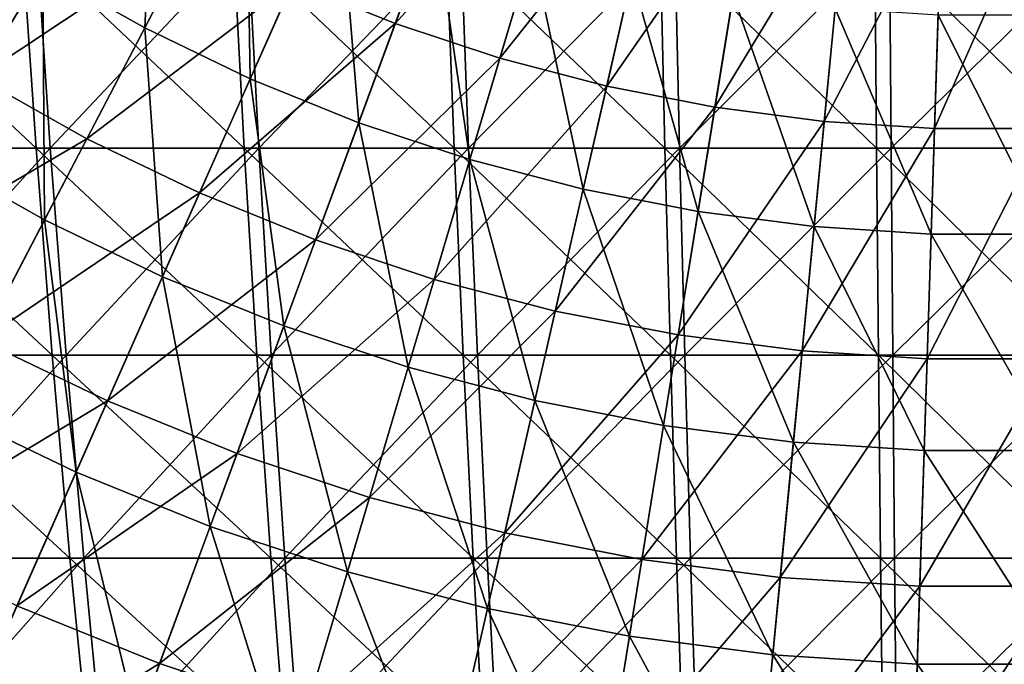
# Model space of a CAD drawing. Header units: millimetres. Extents: x -80 to 80, y -80 to 80.
# Tile 29 of 170: x -15 to 0, y -35 to -25. Entities that reach past the tile are written whole.
import ezdxf

# ---------------------------------------------------------------- set-up
doc = ezdxf.new("R2010")
doc.units = ezdxf.units.MM
doc.header["$LTSCALE"] = 13.670324
for name, color, linetype in [('1', 7, 'CONTINUOUS'), ('11', 7, 'CONTINUOUS'), ('2', 7, 'CONTINUOUS'), ('3', 7, 'CONTINUOUS')]:
    doc.layers.add(name, color=color, linetype=linetype)

msp = doc.modelspace()

# ---------------------------------------------------------------- linework, layer by layer
at = {"layer": '1', "color": 7, "linetype": 'Continuous'}
for points in [[(-18.021, -27.362, 72.983), (-14.992, -24.056, 74.81), (-18.29, -24.056, 74.073), (-18.021, -27.362, 72.983)], [(-14.772, -27.362, 73.71), (-14.992, -24.056, 74.81), (-18.021, -27.362, 72.983), (-14.772, -27.362, 73.71)], [(-14.772, -27.362, 73.71), (-11.665, -24.056, 75.4), (-14.992, -24.056, 74.81), (-14.772, -27.362, 73.71)], [(-11.494, -27.362, 74.292), (-11.665, -24.056, 75.4), (-14.772, -27.362, 73.71), (-11.494, -27.362, 74.292)], [(-11.494, -27.362, 74.292), (-8.315, -24.056, 75.843), (-11.665, -24.056, 75.4), (-11.494, -27.362, 74.292)], [(-8.193, -27.362, 74.728), (-8.315, -24.056, 75.843), (-11.494, -27.362, 74.292), (-8.193, -27.362, 74.728)], [(-8.193, -27.362, 74.728), (-4.949, -24.056, 76.137), (-8.315, -24.056, 75.843), (-8.193, -27.362, 74.728)], [(-4.876, -27.362, 75.017), (-4.949, -24.056, 76.137), (-8.193, -27.362, 74.728), (-4.876, -27.362, 75.017)], [(-4.876, -27.362, 75.017), (-1.573, -24.056, 76.281), (-4.949, -24.056, 76.137), (-4.876, -27.362, 75.017)], [(-1.55, -27.362, 75.159), (-1.573, -24.056, 76.281), (-4.876, -27.362, 75.017), (-1.55, -27.362, 75.159)], [(-1.55, -27.362, 75.159), (1.806, -24.056, 76.276), (-1.573, -24.056, 76.281), (-1.55, -27.362, 75.159)], [(1.779, -27.362, 75.154), (1.806, -24.056, 76.276), (-1.55, -27.362, 75.159), (1.779, -27.362, 75.154)], [(-17.718, -30.615, 71.755), (-14.772, -27.362, 73.71), (-18.021, -27.362, 72.983), (-17.718, -30.615, 71.755)], [(-14.523, -30.615, 72.469), (-14.772, -27.362, 73.71), (-17.718, -30.615, 71.755), (-14.523, -30.615, 72.469)], [(-14.523, -30.615, 72.469), (-11.494, -27.362, 74.292), (-14.772, -27.362, 73.71), (-14.523, -30.615, 72.469)], [(-11.3, -30.615, 73.041), (-11.494, -27.362, 74.292), (-14.523, -30.615, 72.469), (-11.3, -30.615, 73.041)], [(-11.3, -30.615, 73.041), (-8.193, -27.362, 74.728), (-11.494, -27.362, 74.292), (-11.3, -30.615, 73.041)], [(-8.055, -30.615, 73.47), (-8.193, -27.362, 74.728), (-11.3, -30.615, 73.041), (-8.055, -30.615, 73.47)], [(-8.055, -30.615, 73.47), (-4.876, -27.362, 75.017), (-8.193, -27.362, 74.728), (-8.055, -30.615, 73.47)], [(-4.794, -30.615, 73.755), (-4.876, -27.362, 75.017), (-8.055, -30.615, 73.47), (-4.794, -30.615, 73.755)], [(-4.794, -30.615, 73.755), (-1.55, -27.362, 75.159), (-4.876, -27.362, 75.017), (-4.794, -30.615, 73.755)], [(-1.524, -30.615, 73.895), (-1.55, -27.362, 75.159), (-4.794, -30.615, 73.755), (-1.524, -30.615, 73.895)], [(-1.524, -30.615, 73.895), (1.779, -27.362, 75.154), (-1.55, -27.362, 75.159), (-1.524, -30.615, 73.895)], [(1.749, -30.615, 73.89), (1.779, -27.362, 75.154), (-1.524, -30.615, 73.895), (1.749, -30.615, 73.89)], [(-17.381, -33.809, 70.39), (-14.523, -30.615, 72.469), (-17.718, -30.615, 71.755), (-17.381, -33.809, 70.39)], [(-14.247, -33.809, 71.091), (-14.523, -30.615, 72.469), (-17.381, -33.809, 70.39), (-14.247, -33.809, 71.091)], [(-14.247, -33.809, 71.091), (-11.3, -30.615, 73.041), (-14.523, -30.615, 72.469), (-14.247, -33.809, 71.091)], [(-11.085, -33.809, 71.652), (-11.3, -30.615, 73.041), (-14.247, -33.809, 71.091), (-11.085, -33.809, 71.652)], [(-11.085, -33.809, 71.652), (-8.055, -30.615, 73.47), (-11.3, -30.615, 73.041), (-11.085, -33.809, 71.652)], [(-7.902, -33.809, 72.073), (-8.055, -30.615, 73.47), (-11.085, -33.809, 71.652), (-7.902, -33.809, 72.073)], [(-7.902, -33.809, 72.073), (-4.794, -30.615, 73.755), (-8.055, -30.615, 73.47), (-7.902, -33.809, 72.073)], [(-4.703, -33.809, 72.352), (-4.794, -30.615, 73.755), (-7.902, -33.809, 72.073), (-4.703, -33.809, 72.352)], [(-4.703, -33.809, 72.352), (-1.524, -30.615, 73.895), (-4.794, -30.615, 73.755), (-4.703, -33.809, 72.352)], [(-1.495, -33.809, 72.489), (-1.524, -30.615, 73.895), (-4.703, -33.809, 72.352), (-1.495, -33.809, 72.489)], [(-1.495, -33.809, 72.489), (1.749, -30.615, 73.89), (-1.524, -30.615, 73.895), (-1.495, -33.809, 72.489)], [(1.716, -33.809, 72.484), (1.749, -30.615, 73.89), (-1.495, -33.809, 72.489), (1.716, -33.809, 72.484)], [(-17.011, -36.94, 68.892), (-14.247, -33.809, 71.091), (-17.381, -33.809, 70.39), (-17.011, -36.94, 68.892)], [(-13.944, -36.94, 69.577), (-14.247, -33.809, 71.091), (-17.011, -36.94, 68.892), (-13.944, -36.94, 69.577)], [(-13.944, -36.94, 69.577), (-11.085, -33.809, 71.652), (-14.247, -33.809, 71.091), (-13.944, -36.94, 69.577)], [(-10.849, -36.94, 70.127), (-11.085, -33.809, 71.652), (-13.944, -36.94, 69.577), (-10.849, -36.94, 70.127)], [(-10.849, -36.94, 70.127), (-7.902, -33.809, 72.073), (-11.085, -33.809, 71.652), (-10.849, -36.94, 70.127)], [(-7.734, -36.94, 70.538), (-7.902, -33.809, 72.073), (-10.849, -36.94, 70.127), (-7.734, -36.94, 70.538)], [(-7.734, -36.94, 70.538), (-4.703, -33.809, 72.352), (-7.902, -33.809, 72.073), (-7.734, -36.94, 70.538)], [(-4.603, -36.94, 70.811), (-4.703, -33.809, 72.352), (-7.734, -36.94, 70.538), (-4.603, -36.94, 70.811)], [(-4.603, -36.94, 70.811), (-1.495, -33.809, 72.489), (-4.703, -33.809, 72.352), (-4.603, -36.94, 70.811)], [(-1.463, -36.94, 70.946), (-1.495, -33.809, 72.489), (-4.603, -36.94, 70.811), (-1.463, -36.94, 70.946)], [(-1.463, -36.94, 70.946), (1.716, -33.809, 72.484), (-1.495, -33.809, 72.489), (-1.463, -36.94, 70.946)], [(1.68, -36.94, 70.941), (1.716, -33.809, 72.484), (-1.463, -36.94, 70.946), (1.68, -36.94, 70.941)]]:
    msp.add_3dface(points, dxfattribs=at)
at = {"layer": '11', "color": 42, "linetype": 'Continuous', "true_color": 0xd9ad06}
for points in [[(-9.347, -25.398, 74.951), (-10.955, -24.747, 74.951), (-8.078, -21.951, 75.957), (-9.347, -25.398, 74.951)], [(-6.655, -22.424, 75.957), (-9.347, -25.398, 74.951), (-8.078, -21.951, 75.957), (-6.655, -22.424, 75.957)], [(-7.7, -25.945, 74.951), (-9.347, -25.398, 74.951), (-6.655, -22.424, 75.957), (-7.7, -25.945, 74.951)], [(-5.205, -22.804, 75.957), (-7.7, -25.945, 74.951), (-6.655, -22.424, 75.957), (-5.205, -22.804, 75.957)], [(-6.022, -26.385, 74.951), (-7.7, -25.945, 74.951), (-5.205, -22.804, 75.957), (-6.022, -26.385, 74.951)], [(-3.733, -23.091, 75.957), (-6.022, -26.385, 74.951), (-5.205, -22.804, 75.957), (-3.733, -23.091, 75.957)], [(-15.911, -26.246, 73.797), (-17.559, -25.173, 73.797), (-14.029, -23.143, 74.951), (-15.911, -26.246, 73.797)], [(-12.518, -23.994, 74.951), (-15.911, -26.246, 73.797), (-14.029, -23.143, 74.951), (-12.518, -23.994, 74.951)], [(-4.319, -26.716, 74.951), (-6.022, -26.385, 74.951), (-3.733, -23.091, 75.957), (-4.319, -26.716, 74.951)], [(-2.246, -23.283, 75.957), (-4.319, -26.716, 74.951), (-3.733, -23.091, 75.957), (-2.246, -23.283, 75.957)], [(-2.599, -26.938, 74.951), (-4.319, -26.716, 74.951), (-2.246, -23.283, 75.957), (-2.599, -26.938, 74.951)], [(-0.75, -23.379, 75.957), (-2.599, -26.938, 74.951), (-2.246, -23.283, 75.957), (-0.75, -23.379, 75.957)], [(-0.867, -27.049, 74.951), (-2.599, -26.938, 74.951), (-0.75, -23.379, 75.957), (-0.867, -27.049, 74.951)], [(0.867, -27.049, 74.951), (-0.867, -27.049, 74.951), (0.75, -23.379, 75.957), (0.867, -27.049, 74.951)], [(0.75, -23.379, 75.957), (-0.867, -27.049, 74.951), (-0.75, -23.379, 75.957), (0.75, -23.379, 75.957)], [(-14.196, -27.212, 73.797), (-15.911, -26.246, 73.797), (-12.518, -23.994, 74.951), (-14.196, -27.212, 73.797)], [(-10.955, -24.747, 74.951), (-14.196, -27.212, 73.797), (-12.518, -23.994, 74.951), (-10.955, -24.747, 74.951)], [(-12.424, -28.065, 73.797), (-14.196, -27.212, 73.797), (-10.955, -24.747, 74.951), (-12.424, -28.065, 73.797)], [(-9.347, -25.398, 74.951), (-12.424, -28.065, 73.797), (-10.955, -24.747, 74.951), (-9.347, -25.398, 74.951)], [(-10.6, -28.804, 73.797), (-12.424, -28.065, 73.797), (-9.347, -25.398, 74.951), (-10.6, -28.804, 73.797)], [(-7.7, -25.945, 74.951), (-10.6, -28.804, 73.797), (-9.347, -25.398, 74.951), (-7.7, -25.945, 74.951)], [(-8.733, -29.424, 73.797), (-10.6, -28.804, 73.797), (-7.7, -25.945, 74.951), (-8.733, -29.424, 73.797)], [(-6.022, -26.385, 74.951), (-8.733, -29.424, 73.797), (-7.7, -25.945, 74.951), (-6.022, -26.385, 74.951)], [(-14.196, -27.212, 73.797), (-17.766, -29.307, 72.496), (-15.911, -26.246, 73.797), (-14.196, -27.212, 73.797)], [(-6.83, -29.923, 73.797), (-8.733, -29.424, 73.797), (-6.022, -26.385, 74.951), (-6.83, -29.923, 73.797)], [(-4.319, -26.716, 74.951), (-6.83, -29.923, 73.797), (-6.022, -26.385, 74.951), (-4.319, -26.716, 74.951)], [(-4.898, -30.299, 73.797), (-6.83, -29.923, 73.797), (-4.319, -26.716, 74.951), (-4.898, -30.299, 73.797)], [(-2.599, -26.938, 74.951), (-4.898, -30.299, 73.797), (-4.319, -26.716, 74.951), (-2.599, -26.938, 74.951)], [(-2.947, -30.55, 73.797), (-4.898, -30.299, 73.797), (-2.599, -26.938, 74.951), (-2.947, -30.55, 73.797)], [(-0.867, -27.049, 74.951), (-2.947, -30.55, 73.797), (-2.599, -26.938, 74.951), (-0.867, -27.049, 74.951)], [(-0.984, -30.676, 73.797), (-2.947, -30.55, 73.797), (-0.867, -27.049, 74.951), (-0.984, -30.676, 73.797)], [(0.984, -30.676, 73.797), (-0.984, -30.676, 73.797), (0.867, -27.049, 74.951), (0.984, -30.676, 73.797)], [(0.867, -27.049, 74.951), (-0.984, -30.676, 73.797), (-0.867, -27.049, 74.951), (0.867, -27.049, 74.951)], [(-15.852, -30.385, 72.496), (-17.766, -29.307, 72.496), (-14.196, -27.212, 73.797), (-15.852, -30.385, 72.496)], [(-12.424, -28.065, 73.797), (-15.852, -30.385, 72.496), (-14.196, -27.212, 73.797), (-12.424, -28.065, 73.797)], [(-13.872, -31.338, 72.496), (-15.852, -30.385, 72.496), (-12.424, -28.065, 73.797), (-13.872, -31.338, 72.496)], [(-10.6, -28.804, 73.797), (-13.872, -31.338, 72.496), (-12.424, -28.065, 73.797), (-10.6, -28.804, 73.797)], [(-11.836, -32.162, 72.496), (-13.872, -31.338, 72.496), (-10.6, -28.804, 73.797), (-11.836, -32.162, 72.496)], [(-8.733, -29.424, 73.797), (-11.836, -32.162, 72.496), (-10.6, -28.804, 73.797), (-8.733, -29.424, 73.797)], [(-9.751, -32.855, 72.496), (-11.836, -32.162, 72.496), (-8.733, -29.424, 73.797), (-9.751, -32.855, 72.496)], [(-6.83, -29.923, 73.797), (-9.751, -32.855, 72.496), (-8.733, -29.424, 73.797), (-6.83, -29.923, 73.797)], [(-7.626, -33.412, 72.496), (-9.751, -32.855, 72.496), (-6.83, -29.923, 73.797), (-7.626, -33.412, 72.496)], [(-4.898, -30.299, 73.797), (-7.626, -33.412, 72.496), (-6.83, -29.923, 73.797), (-4.898, -30.299, 73.797)], [(-5.47, -33.832, 72.496), (-7.626, -33.412, 72.496), (-4.898, -30.299, 73.797), (-5.47, -33.832, 72.496)], [(-2.947, -30.55, 73.797), (-5.47, -33.832, 72.496), (-4.898, -30.299, 73.797), (-2.947, -30.55, 73.797)], [(-13.872, -31.338, 72.496), (-17.481, -33.509, 71.053), (-15.852, -30.385, 72.496), (-13.872, -31.338, 72.496)], [(-3.291, -34.113, 72.496), (-5.47, -33.832, 72.496), (-2.947, -30.55, 73.797), (-3.291, -34.113, 72.496)], [(-0.984, -30.676, 73.797), (-3.291, -34.113, 72.496), (-2.947, -30.55, 73.797), (-0.984, -30.676, 73.797)], [(-1.098, -34.254, 72.496), (-3.291, -34.113, 72.496), (-0.984, -30.676, 73.797), (-1.098, -34.254, 72.496)], [(1.098, -34.254, 72.496), (-1.098, -34.254, 72.496), (0.984, -30.676, 73.797), (1.098, -34.254, 72.496)], [(0.984, -30.676, 73.797), (-1.098, -34.254, 72.496), (-0.984, -30.676, 73.797), (0.984, -30.676, 73.797)], [(-15.299, -34.56, 71.053), (-17.481, -33.509, 71.053), (-13.872, -31.338, 72.496), (-15.299, -34.56, 71.053)], [(-11.836, -32.162, 72.496), (-15.299, -34.56, 71.053), (-13.872, -31.338, 72.496), (-11.836, -32.162, 72.496)], [(-13.053, -35.469, 71.053), (-15.299, -34.56, 71.053), (-11.836, -32.162, 72.496), (-13.053, -35.469, 71.053)], [(-9.751, -32.855, 72.496), (-13.053, -35.469, 71.053), (-11.836, -32.162, 72.496), (-9.751, -32.855, 72.496)], [(-10.754, -36.233, 71.053), (-13.053, -35.469, 71.053), (-9.751, -32.855, 72.496), (-10.754, -36.233, 71.053)], [(-7.626, -33.412, 72.496), (-10.754, -36.233, 71.053), (-9.751, -32.855, 72.496), (-7.626, -33.412, 72.496)], [(-8.41, -36.847, 71.053), (-10.754, -36.233, 71.053), (-7.626, -33.412, 72.496), (-8.41, -36.847, 71.053)], [(-5.47, -33.832, 72.496), (-8.41, -36.847, 71.053), (-7.626, -33.412, 72.496), (-5.47, -33.832, 72.496)], [(-6.032, -37.31, 71.053), (-8.41, -36.847, 71.053), (-5.47, -33.832, 72.496), (-6.032, -37.31, 71.053)], [(-3.291, -34.113, 72.496), (-6.032, -37.31, 71.053), (-5.47, -33.832, 72.496), (-3.291, -34.113, 72.496)], [(-3.629, -37.62, 71.053), (-6.032, -37.31, 71.053), (-3.291, -34.113, 72.496), (-3.629, -37.62, 71.053)], [(-1.098, -34.254, 72.496), (-3.629, -37.62, 71.053), (-3.291, -34.113, 72.496), (-1.098, -34.254, 72.496)], [(-1.211, -37.775, 71.053), (-3.629, -37.62, 71.053), (-1.098, -34.254, 72.496), (-1.211, -37.775, 71.053)], [(1.211, -37.775, 71.053), (-1.211, -37.775, 71.053), (1.098, -34.254, 72.496), (1.211, -37.775, 71.053)], [(1.098, -34.254, 72.496), (-1.211, -37.775, 71.053), (-1.098, -34.254, 72.496), (1.098, -34.254, 72.496)], [(-13.053, -35.469, 71.053), (-16.7, -37.726, 69.467), (-15.299, -34.56, 71.053), (-13.053, -35.469, 71.053)], [(-14.249, -38.718, 69.467), (-16.7, -37.726, 69.467), (-13.053, -35.469, 71.053), (-14.249, -38.718, 69.467)], [(-10.754, -36.233, 71.053), (-14.249, -38.718, 69.467), (-13.053, -35.469, 71.053), (-10.754, -36.233, 71.053)]]:
    msp.add_3dface(points, dxfattribs=at)
at = {"layer": '2', "color": 7, "linetype": 'Continuous'}
for points in [[(-15.221, -24.056, -74.764), (-14.997, -27.362, -73.664), (-18.516, -24.056, -74.016), (-15.221, -24.056, -74.764)], [(-18.516, -24.056, -74.016), (-14.997, -27.362, -73.664), (-18.244, -27.362, -72.928), (-18.516, -24.056, -74.016)], [(-11.896, -24.056, -75.364), (-11.721, -27.362, -74.256), (-15.221, -24.056, -74.764), (-11.896, -24.056, -75.364)], [(-15.221, -24.056, -74.764), (-11.721, -27.362, -74.256), (-14.997, -27.362, -73.664), (-15.221, -24.056, -74.764)], [(-8.547, -24.056, -75.817), (-8.421, -27.362, -74.702), (-11.896, -24.056, -75.364), (-8.547, -24.056, -75.817)], [(-11.896, -24.056, -75.364), (-8.421, -27.362, -74.702), (-11.721, -27.362, -74.256), (-11.896, -24.056, -75.364)], [(-5.182, -24.056, -76.121), (-5.105, -27.362, -75.002), (-8.547, -24.056, -75.817), (-5.182, -24.056, -76.121)], [(-8.547, -24.056, -75.817), (-5.105, -27.362, -75.002), (-8.421, -27.362, -74.702), (-8.547, -24.056, -75.817)], [(-1.806, -24.056, -76.276), (-1.779, -27.362, -75.154), (-5.182, -24.056, -76.121), (-1.806, -24.056, -76.276)], [(-5.182, -24.056, -76.121), (-1.779, -27.362, -75.154), (-5.105, -27.362, -75.002), (-5.182, -24.056, -76.121)], [(1.573, -24.056, -76.281), (1.55, -27.362, -75.159), (-1.806, -24.056, -76.276), (1.573, -24.056, -76.281)], [(-1.806, -24.056, -76.276), (1.55, -27.362, -75.159), (-1.779, -27.362, -75.154), (-1.806, -24.056, -76.276)], [(-14.997, -27.362, -73.664), (-14.745, -30.615, -72.425), (-18.244, -27.362, -72.928), (-14.997, -27.362, -73.664)], [(-18.244, -27.362, -72.928), (-14.745, -30.615, -72.425), (-17.937, -30.615, -71.701), (-18.244, -27.362, -72.928)], [(-11.721, -27.362, -74.256), (-11.523, -30.615, -73.007), (-14.997, -27.362, -73.664), (-11.721, -27.362, -74.256)], [(-14.997, -27.362, -73.664), (-11.523, -30.615, -73.007), (-14.745, -30.615, -72.425), (-14.997, -27.362, -73.664)], [(-8.421, -27.362, -74.702), (-8.28, -30.615, -73.445), (-11.721, -27.362, -74.256), (-8.421, -27.362, -74.702)], [(-11.721, -27.362, -74.256), (-8.28, -30.615, -73.445), (-11.523, -30.615, -73.007), (-11.721, -27.362, -74.256)], [(-5.105, -27.362, -75.002), (-5.019, -30.615, -73.74), (-8.421, -27.362, -74.702), (-5.105, -27.362, -75.002)], [(-8.421, -27.362, -74.702), (-5.019, -30.615, -73.74), (-8.28, -30.615, -73.445), (-8.421, -27.362, -74.702)], [(-1.779, -27.362, -75.154), (-1.749, -30.615, -73.89), (-5.105, -27.362, -75.002), (-1.779, -27.362, -75.154)], [(-5.105, -27.362, -75.002), (-1.749, -30.615, -73.89), (-5.019, -30.615, -73.74), (-5.105, -27.362, -75.002)], [(1.55, -27.362, -75.159), (1.524, -30.615, -73.895), (-1.779, -27.362, -75.154), (1.55, -27.362, -75.159)], [(-1.779, -27.362, -75.154), (1.524, -30.615, -73.895), (-1.749, -30.615, -73.89), (-1.779, -27.362, -75.154)], [(-14.745, -30.615, -72.425), (-14.464, -33.809, -71.047), (-17.937, -30.615, -71.701), (-14.745, -30.615, -72.425)], [(-17.937, -30.615, -71.701), (-14.464, -33.809, -71.047), (-17.596, -33.809, -70.337), (-17.937, -30.615, -71.701)], [(-11.523, -30.615, -73.007), (-11.304, -33.809, -71.618), (-14.745, -30.615, -72.425), (-11.523, -30.615, -73.007)], [(-14.745, -30.615, -72.425), (-11.304, -33.809, -71.618), (-14.464, -33.809, -71.047), (-14.745, -30.615, -72.425)], [(-8.28, -30.615, -73.445), (-8.122, -33.809, -72.048), (-11.523, -30.615, -73.007), (-8.28, -30.615, -73.445)], [(-11.523, -30.615, -73.007), (-8.122, -33.809, -72.048), (-11.304, -33.809, -71.618), (-11.523, -30.615, -73.007)], [(-5.019, -30.615, -73.74), (-4.924, -33.809, -72.337), (-8.28, -30.615, -73.445), (-5.019, -30.615, -73.74)], [(-8.28, -30.615, -73.445), (-4.924, -33.809, -72.337), (-8.122, -33.809, -72.048), (-8.28, -30.615, -73.445)], [(-1.749, -30.615, -73.89), (-1.716, -33.809, -72.484), (-5.019, -30.615, -73.74), (-1.749, -30.615, -73.89)], [(-5.019, -30.615, -73.74), (-1.716, -33.809, -72.484), (-4.924, -33.809, -72.337), (-5.019, -30.615, -73.74)], [(1.524, -30.615, -73.895), (1.495, -33.809, -72.489), (-1.749, -30.615, -73.89), (1.524, -30.615, -73.895)], [(-1.749, -30.615, -73.89), (1.495, -33.809, -72.489), (-1.716, -33.809, -72.484), (-1.749, -30.615, -73.89)], [(-14.464, -33.809, -71.047), (-14.156, -36.94, -69.534), (-17.596, -33.809, -70.337), (-14.464, -33.809, -71.047)], [(-17.596, -33.809, -70.337), (-14.156, -36.94, -69.534), (-17.221, -36.94, -68.84), (-17.596, -33.809, -70.337)], [(-11.304, -33.809, -71.618), (-11.064, -36.94, -70.093), (-14.464, -33.809, -71.047), (-11.304, -33.809, -71.618)], [(-14.464, -33.809, -71.047), (-11.064, -36.94, -70.093), (-14.156, -36.94, -69.534), (-14.464, -33.809, -71.047)], [(-8.122, -33.809, -72.048), (-7.949, -36.94, -70.514), (-11.304, -33.809, -71.618), (-8.122, -33.809, -72.048)], [(-11.304, -33.809, -71.618), (-7.949, -36.94, -70.514), (-11.064, -36.94, -70.093), (-11.304, -33.809, -71.618)], [(-4.924, -33.809, -72.337), (-4.819, -36.94, -70.797), (-8.122, -33.809, -72.048), (-4.924, -33.809, -72.337)], [(-8.122, -33.809, -72.048), (-4.819, -36.94, -70.797), (-7.949, -36.94, -70.514), (-8.122, -33.809, -72.048)], [(-1.716, -33.809, -72.484), (-1.68, -36.94, -70.941), (-4.924, -33.809, -72.337), (-1.716, -33.809, -72.484)], [(-4.924, -33.809, -72.337), (-1.68, -36.94, -70.941), (-4.819, -36.94, -70.797), (-4.924, -33.809, -72.337)], [(1.495, -33.809, -72.489), (1.463, -36.94, -70.946), (-1.716, -33.809, -72.484), (1.495, -33.809, -72.489)], [(-1.716, -33.809, -72.484), (1.463, -36.94, -70.946), (-1.68, -36.94, -70.941), (-1.716, -33.809, -72.484)]]:
    msp.add_3dface(points, dxfattribs=at)
at = {"layer": '3', "color": 42, "linetype": 'Continuous', "true_color": 0xd9ad06}
for points in [[(-13.287, -25.469, 75.438), (-13.104, -21.617, 76.445), (-14.892, -24.565, 75.438), (-13.287, -25.469, 75.438)], [(-11.693, -22.412, 76.445), (-13.104, -21.617, 76.445), (-13.287, -25.469, 75.438), (-11.693, -22.412, 76.445)], [(-11.628, -26.268, 75.438), (-11.693, -22.412, 76.445), (-13.287, -25.469, 75.438), (-11.628, -26.268, 75.438)], [(-10.233, -23.115, 76.445), (-11.693, -22.412, 76.445), (-11.628, -26.268, 75.438), (-10.233, -23.115, 76.445)], [(-9.921, -26.959, 75.438), (-10.233, -23.115, 76.445), (-11.628, -26.268, 75.438), (-9.921, -26.959, 75.438)], [(-8.731, -23.724, 76.445), (-10.233, -23.115, 76.445), (-9.921, -26.959, 75.438), (-8.731, -23.724, 76.445)], [(-14.892, -24.565, 75.438), (-16.435, -23.561, 75.438), (-16.658, -27.479, 74.302), (-14.892, -24.565, 75.438)], [(-8.174, -27.539, 75.438), (-8.731, -23.724, 76.445), (-9.921, -26.959, 75.438), (-8.174, -27.539, 75.438)], [(-7.193, -24.234, 76.445), (-8.731, -23.724, 76.445), (-8.174, -27.539, 75.438), (-7.193, -24.234, 76.445)], [(-6.392, -28.006, 75.438), (-7.193, -24.234, 76.445), (-8.174, -27.539, 75.438), (-6.392, -28.006, 75.438)], [(-5.625, -24.645, 76.445), (-7.193, -24.234, 76.445), (-6.392, -28.006, 75.438), (-5.625, -24.645, 76.445)], [(-14.863, -28.49, 74.302), (-14.892, -24.565, 75.438), (-16.658, -27.479, 74.302), (-14.863, -28.49, 74.302)], [(-13.287, -25.469, 75.438), (-14.892, -24.565, 75.438), (-14.863, -28.49, 74.302), (-13.287, -25.469, 75.438)], [(-4.585, -28.358, 75.438), (-5.625, -24.645, 76.445), (-6.392, -28.006, 75.438), (-4.585, -28.358, 75.438)], [(-4.035, -24.955, 76.445), (-5.625, -24.645, 76.445), (-4.585, -28.358, 75.438), (-4.035, -24.955, 76.445)], [(-2.758, -28.594, 75.438), (-4.035, -24.955, 76.445), (-4.585, -28.358, 75.438), (-2.758, -28.594, 75.438)], [(-2.427, -25.162, 76.445), (-4.035, -24.955, 76.445), (-2.758, -28.594, 75.438), (-2.427, -25.162, 76.445)], [(-0.921, -28.712, 75.438), (-2.427, -25.162, 76.445), (-2.758, -28.594, 75.438), (-0.921, -28.712, 75.438)], [(-0.81, -25.266, 76.445), (-2.427, -25.162, 76.445), (-0.921, -28.712, 75.438), (-0.81, -25.266, 76.445)], [(0.921, -28.712, 75.438), (-0.81, -25.266, 76.445), (-0.921, -28.712, 75.438), (0.921, -28.712, 75.438)], [(0.81, -25.266, 76.445), (-0.81, -25.266, 76.445), (0.921, -28.712, 75.438), (0.81, -25.266, 76.445)], [(-13.007, -29.383, 74.302), (-13.287, -25.469, 75.438), (-14.863, -28.49, 74.302), (-13.007, -29.383, 74.302)], [(-11.628, -26.268, 75.438), (-13.287, -25.469, 75.438), (-13.007, -29.383, 74.302), (-11.628, -26.268, 75.438)], [(-11.098, -30.156, 74.302), (-11.628, -26.268, 75.438), (-13.007, -29.383, 74.302), (-11.098, -30.156, 74.302)], [(-9.921, -26.959, 75.438), (-11.628, -26.268, 75.438), (-11.098, -30.156, 74.302), (-9.921, -26.959, 75.438)], [(-9.143, -30.805, 74.302), (-9.921, -26.959, 75.438), (-11.098, -30.156, 74.302), (-9.143, -30.805, 74.302)], [(-8.174, -27.539, 75.438), (-9.921, -26.959, 75.438), (-9.143, -30.805, 74.302), (-8.174, -27.539, 75.438)], [(-14.863, -28.49, 74.302), (-16.658, -27.479, 74.302), (-16.418, -31.47, 73.037), (-14.863, -28.49, 74.302)], [(-7.15, -31.328, 74.302), (-8.174, -27.539, 75.438), (-9.143, -30.805, 74.302), (-7.15, -31.328, 74.302)], [(-6.392, -28.006, 75.438), (-8.174, -27.539, 75.438), (-7.15, -31.328, 74.302), (-6.392, -28.006, 75.438)], [(-5.129, -31.722, 74.302), (-6.392, -28.006, 75.438), (-7.15, -31.328, 74.302), (-5.129, -31.722, 74.302)], [(-4.585, -28.358, 75.438), (-6.392, -28.006, 75.438), (-5.129, -31.722, 74.302), (-4.585, -28.358, 75.438)], [(-14.368, -32.457, 73.037), (-14.863, -28.49, 74.302), (-16.418, -31.47, 73.037), (-14.368, -32.457, 73.037)], [(-13.007, -29.383, 74.302), (-14.863, -28.49, 74.302), (-14.368, -32.457, 73.037), (-13.007, -29.383, 74.302)], [(-3.086, -31.985, 74.302), (-4.585, -28.358, 75.438), (-5.129, -31.722, 74.302), (-3.086, -31.985, 74.302)], [(-2.758, -28.594, 75.438), (-4.585, -28.358, 75.438), (-3.086, -31.985, 74.302), (-2.758, -28.594, 75.438)], [(-1.03, -32.117, 74.302), (-2.758, -28.594, 75.438), (-3.086, -31.985, 74.302), (-1.03, -32.117, 74.302)], [(-0.921, -28.712, 75.438), (-2.758, -28.594, 75.438), (-1.03, -32.117, 74.302), (-0.921, -28.712, 75.438)], [(1.03, -32.117, 74.302), (-0.921, -28.712, 75.438), (-1.03, -32.117, 74.302), (1.03, -32.117, 74.302)], [(0.921, -28.712, 75.438), (-0.921, -28.712, 75.438), (1.03, -32.117, 74.302), (0.921, -28.712, 75.438)], [(-12.259, -33.311, 73.037), (-13.007, -29.383, 74.302), (-14.368, -32.457, 73.037), (-12.259, -33.311, 73.037)], [(-11.098, -30.156, 74.302), (-13.007, -29.383, 74.302), (-12.259, -33.311, 73.037), (-11.098, -30.156, 74.302)], [(-10.099, -34.028, 73.037), (-11.098, -30.156, 74.302), (-12.259, -33.311, 73.037), (-10.099, -34.028, 73.037)], [(-9.143, -30.805, 74.302), (-11.098, -30.156, 74.302), (-10.099, -34.028, 73.037), (-9.143, -30.805, 74.302)], [(-7.898, -34.605, 73.037), (-9.143, -30.805, 74.302), (-10.099, -34.028, 73.037), (-7.898, -34.605, 73.037)], [(-7.15, -31.328, 74.302), (-9.143, -30.805, 74.302), (-7.898, -34.605, 73.037), (-7.15, -31.328, 74.302)], [(-5.665, -35.04, 73.037), (-7.15, -31.328, 74.302), (-7.898, -34.605, 73.037), (-5.665, -35.04, 73.037)], [(-5.129, -31.722, 74.302), (-7.15, -31.328, 74.302), (-5.665, -35.04, 73.037), (-5.129, -31.722, 74.302)], [(-14.368, -32.457, 73.037), (-16.418, -31.47, 73.037), (-15.708, -35.485, 71.647), (-14.368, -32.457, 73.037)], [(-3.408, -35.331, 73.037), (-5.129, -31.722, 74.302), (-5.665, -35.04, 73.037), (-3.408, -35.331, 73.037)], [(-3.086, -31.985, 74.302), (-5.129, -31.722, 74.302), (-3.408, -35.331, 73.037), (-3.086, -31.985, 74.302)], [(-1.138, -35.477, 73.037), (-3.086, -31.985, 74.302), (-3.408, -35.331, 73.037), (-1.138, -35.477, 73.037)], [(-1.03, -32.117, 74.302), (-3.086, -31.985, 74.302), (-1.138, -35.477, 73.037), (-1.03, -32.117, 74.302)], [(1.138, -35.477, 73.037), (-1.03, -32.117, 74.302), (-1.138, -35.477, 73.037), (1.138, -35.477, 73.037)], [(1.03, -32.117, 74.302), (-1.03, -32.117, 74.302), (1.138, -35.477, 73.037), (1.03, -32.117, 74.302)], [(-13.402, -36.419, 71.647), (-14.368, -32.457, 73.037), (-15.708, -35.485, 71.647), (-13.402, -36.419, 71.647)], [(-12.259, -33.311, 73.037), (-14.368, -32.457, 73.037), (-13.402, -36.419, 71.647), (-12.259, -33.311, 73.037)], [(-11.042, -37.203, 71.647), (-12.259, -33.311, 73.037), (-13.402, -36.419, 71.647), (-11.042, -37.203, 71.647)], [(-10.099, -34.028, 73.037), (-12.259, -33.311, 73.037), (-11.042, -37.203, 71.647), (-10.099, -34.028, 73.037)], [(-8.635, -37.834, 71.647), (-10.099, -34.028, 73.037), (-11.042, -37.203, 71.647), (-8.635, -37.834, 71.647)], [(-7.898, -34.605, 73.037), (-10.099, -34.028, 73.037), (-8.635, -37.834, 71.647), (-7.898, -34.605, 73.037)], [(-6.194, -38.309, 71.647), (-7.898, -34.605, 73.037), (-8.635, -37.834, 71.647), (-6.194, -38.309, 71.647)], [(-5.665, -35.04, 73.037), (-7.898, -34.605, 73.037), (-6.194, -38.309, 71.647), (-5.665, -35.04, 73.037)], [(-3.726, -38.627, 71.647), (-5.665, -35.04, 73.037), (-6.194, -38.309, 71.647), (-3.726, -38.627, 71.647)], [(-3.408, -35.331, 73.037), (-5.665, -35.04, 73.037), (-3.726, -38.627, 71.647), (-3.408, -35.331, 73.037)], [(-1.244, -38.787, 71.647), (-3.408, -35.331, 73.037), (-3.726, -38.627, 71.647), (-1.244, -38.787, 71.647)], [(-1.138, -35.477, 73.037), (-3.408, -35.331, 73.037), (-1.244, -38.787, 71.647), (-1.138, -35.477, 73.037)], [(1.244, -38.787, 71.647), (-1.138, -35.477, 73.037), (-1.244, -38.787, 71.647), (1.244, -38.787, 71.647)], [(1.138, -35.477, 73.037), (-1.138, -35.477, 73.037), (1.244, -38.787, 71.647), (1.138, -35.477, 73.037)]]:
    msp.add_3dface(points, dxfattribs=at)

doc.saveas('drawing.dxf')
